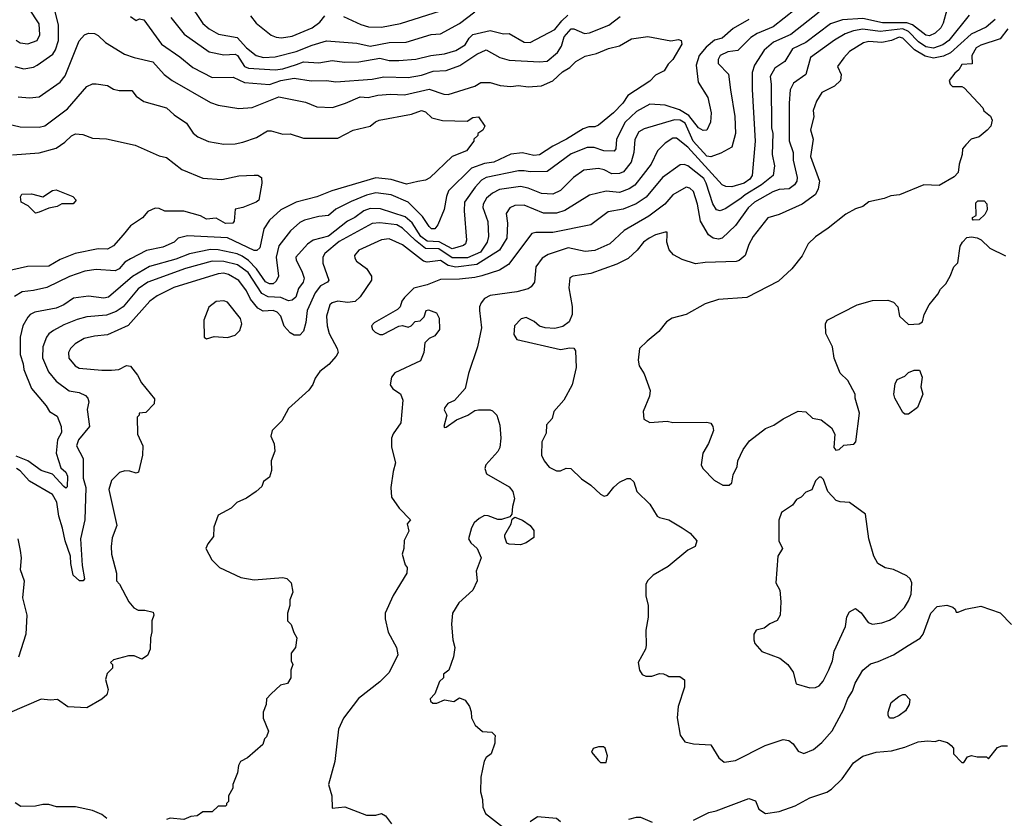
# Model space of a CAD drawing. Extents: x 1793424 to 1900092, y 321114 to 470632.
# Tile 205 of 256: x 1831183 to 1836358, y 438867 to 443064. Entities that reach past the tile are written whole.
import ezdxf

# ---------------------------------------------------------------- set-up
doc = ezdxf.new("R2010")
doc.units = 0

msp = doc.modelspace()

# ---------------------------------------------------------------- linework, layer by layer
at = {"layer": '0CON05XD'}
for points in [[(1835375, 443209.4), (1835143.8, 443026.2), (1835058.7, 442991.3), (1835025, 442969.4), (1834957.8, 442902.2), (1834905, 442895.5), (1834864.2, 442875), (1834853.1, 442855), (1834854.3, 442834.3), (1834907.9, 442777.9), (1834919.5, 442695), (1834941.9, 442555), (1834945.6, 442465), (1834925, 442393.8), (1834867.8, 442362.2), (1834815, 442342.9), (1834795, 442346.9), (1834721.9, 442425), (1834679.9, 442519.9), (1834655, 442535.3), (1834625, 442537.1), (1834465, 442490), (1834436.2, 442473.8), (1834416.3, 442433.7), (1834410, 442365), (1834396.7, 442315), (1834355.8, 442265), (1834336.2, 442255), (1834295, 442253.3), (1834255.5, 442275.5), (1834225, 442282.2), (1834147.6, 442272.4), (1834094, 442235), (1834025, 442166.9), (1833985, 442146.7), (1833925, 442149.6), (1833855, 442178.2), (1833815, 442187.1), (1833705, 442170.5), (1833667.6, 442152.4), (1833635.6, 442125), (1833618.5, 442095), (1833616.6, 442076.6), (1833643.4, 442003.4), (1833646.5, 441925), (1833638.9, 441895), (1833605, 441842), (1833537.1, 441812.9), (1833455, 441812.4), (1833385, 441859.3), (1833315, 441862), (1833262.9, 441902.9), (1833195, 441968.9), (1833165.2, 441985.2), (1833075, 441996.6), (1833035, 441992.7), (1832862.6, 441897.4), (1832785.7, 441835), (1832776.7, 441815), (1832775.5, 441785), (1832807.1, 441695), (1832800.8, 441685), (1832763.1, 441665), (1832735, 441627.5), (1832693.6, 441535), (1832687.2, 441472.8), (1832675, 441426.7), (1832655, 441406), (1832625, 441405.7), (1832605, 441417.5), (1832572.4, 441452.4), (1832555.5, 441505), (1832536, 441526), (1832515, 441535.4), (1832462.3, 441532.3), (1832435, 441546.9), (1832396.2, 441595), (1832375, 441638.6), (1832335, 441693.5), (1832280, 441725), (1832255, 441731.1), (1832225, 441727.3), (1831993, 441657), (1831905, 441611.9), (1831866.2, 441583.8), (1831753.3, 441456.7), (1831645, 441406.9), (1831575, 441400), (1831522.4, 441387.6), (1831475, 441360), (1831449.2, 441335), (1831438.6, 441315), (1831441.2, 441285), (1831474.5, 441244.5), (1831495, 441232.9), (1831615, 441221.4), (1831665, 441222.5), (1831703.8, 441226.2), (1831743.6, 441246.4), (1831765, 441242.5), (1831802.5, 441195), (1831823.3, 441155), (1831891.7, 441071.7), (1831890, 441045), (1831845, 441000), (1831810, 440995), (1831810, 440985), (1831800, 440975), (1831802.5, 440885), (1831830, 440825), (1831827.5, 440775), (1831807.5, 440685), (1831795, 440680), (1831761.7, 440691.7), (1831735, 440692.5), (1831706.4, 440683.6), (1831665, 440642.5), (1831651.2, 440595), (1831692.5, 440405), (1831668.8, 440341.2), (1831664.2, 440295), (1831666, 440255), (1831690.8, 440155), (1831691.2, 440115), (1831707.3, 440097.3), (1831756.7, 440005), (1831782.3, 439972.3), (1831805, 439961.2), (1831840.7, 439960.7), (1831885, 439950), (1831887.5, 439935), (1831876.7, 439905), (1831877, 439847), (1831870, 439815), (1831868.8, 439755), (1831855, 439722.5), (1831825, 439703.3), (1831785, 439720), (1831755, 439720), (1831675, 439700), (1831660, 439685), (1831670, 439675), (1831670, 439655), (1831643, 439627), (1831633.6, 439596.4), (1831647, 439543), (1831640, 439515), (1831615, 439492.5), (1831535, 439447.5), (1831435, 439452.5), (1831381.7, 439491.7), (1831345, 439487.5), (1831295, 439492.5), (1831128.3, 439421.7)], [(1831157, 442817), (1831205, 442805.8), (1831255, 442814.4), (1831275, 442824.3), (1831356.7, 442883.3), (1831371.5, 442905), (1831386.4, 442955), (1831386.4, 443035), (1831347.5, 443195)], [(1831165, 442956), (1831185, 442942.5), (1831225, 442937.5), (1831275, 442953.8), (1831289.2, 442985), (1831285, 443042.5), (1831230, 443125)], [(1832069.2, 443155), (1832145, 443042.9), (1832179.2, 443015), (1832227.4, 442987.4), (1832325, 442970), (1832375, 442915.6), (1832426, 442875), (1832465, 442864.7), (1832525, 442868.2), (1832635, 442896.1), (1832720.3, 442930.3), (1832795, 442952.9), (1832955, 442940), (1833025, 442924.1), (1833125, 442943.8), (1833213.6, 442946.4), (1833345, 442985.6), (1833395, 442990), (1833495, 443044.4), (1833575, 443105.6)], [(1836055.8, 443115.8), (1836037.3, 443045), (1836025, 443020.6), (1835995, 442992.5), (1835965, 442978.9), (1835945, 442982.1), (1835875, 443037.1), (1835845, 443047.6), (1835717.8, 443047.8), (1835615, 443070.9), (1835507.6, 443062.4), (1835445, 443041.5), (1835315, 442944.5), (1835245, 442910), (1835205, 442843.8), (1835151.5, 442808.5), (1835126.9, 442765), (1835132.5, 442725), (1835134.6, 442495), (1835141.5, 442465), (1835136.9, 442355), (1835149.4, 442295), (1835143.3, 442245), (1835082.1, 442195), (1834995, 442143.9), (1834975, 442126.1), (1834895, 442071.9), (1834865, 442059.2), (1834845, 442064.2), (1834825.3, 442095.3), (1834791.6, 442205), (1834779, 442229), (1834695, 442295.6), (1834675, 442303.1), (1834655, 442300.8), (1834561.4, 442235), (1834475, 442131.9), (1834423.8, 442096.2), (1834355, 442067.5), (1834276.6, 442053.4), (1834184.5, 441985.5), (1833985, 441946.2), (1833895, 441945.7), (1833875, 441940), (1833752, 441778), (1833705, 441747.5), (1833611.7, 441718.3), (1833575, 441708.5), (1833495, 441700.4), (1833395, 441698.1), (1833325, 441670.8), (1833255, 441653.3), (1833205, 441603.3), (1833191.2, 441585), (1833182.5, 441555), (1833168.8, 441541.2), (1833045, 441470), (1833032.5, 441455), (1833037.5, 441435), (1833051.7, 441421.7), (1833075, 441410), (1833090.7, 441409.3), (1833175, 441453.8), (1833195, 441456.7), (1833225, 441447.5), (1833240, 441455), (1833261.7, 441478.3), (1833288.3, 441481.7), (1833308.3, 441501.7), (1833320, 441535), (1833330.7, 441539.3), (1833373, 441523), (1833386.7, 441495), (1833390, 441435), (1833365, 441402.5), (1833335, 441387.5), (1833312.5, 441365), (1833307.5, 441315), (1833289.3, 441270.7), (1833155, 441207.5), (1833137.5, 441185), (1833130, 441145), (1833143.6, 441123.6), (1833185, 441097.5), (1833196.7, 441065), (1833186, 440945), (1833145, 440887.5), (1833136.7, 440865), (1833137, 440817), (1833158.8, 440735), (1833145, 440690), (1833133.3, 440605), (1833137.5, 440555), (1833177, 440497), (1833237.5, 440435), (1833220, 440415), (1833227.5, 440375), (1833203.6, 440326.4), (1833202.5, 440285), (1833192.5, 440255), (1833208.3, 440198.3), (1833220, 440185), (1833217.5, 440155), (1833145, 440037.5), (1833103.3, 439945), (1833103.8, 439915), (1833118.8, 439845), (1833163.3, 439765), (1833170, 439725), (1833125, 439633.3), (1833075, 439583.3), (1832963, 439497), (1832885, 439393.8), (1832857.5, 439335), (1832839.4, 439165), (1832806.2, 439045), (1832823.3, 438985), (1832825, 438920), (1832892.5, 438927.5), (1833005, 438883.3), (1833055, 438882.5), (1833085, 438892.5), (1833105, 438880), (1833137, 438837)], [(1832885, 443081.1), (1832975, 443038.1), (1833016.3, 443026.3), (1833085, 443023.8), (1833185, 443043.3), (1833395, 443111.1)], [(1835014.3, 443065), (1834932.6, 443017.4), (1834875, 442967.5), (1834835, 442955.4), (1834791.4, 442918.6), (1834753.5, 442875), (1834738.5, 442825), (1834748.1, 442735), (1834800, 442655), (1834817.5, 442575), (1834813.8, 442525), (1834795, 442483.3), (1834775, 442480.8), (1834750, 442495), (1834700.6, 442560.6), (1834650.3, 442590.3), (1834575, 442615.3), (1834495, 442619.1), (1834425, 442581.1), (1834364.5, 442525), (1834320, 442435), (1834316.9, 442385), (1834307.9, 442372.1), (1834252.5, 442375), (1834202.4, 442392.4), (1834165, 442391.5), (1834081.5, 442358.5), (1833955, 442266.7), (1833866.6, 442263.4), (1833835, 442269.1), (1833805, 442269.1), (1833635, 442233.8), (1833609.7, 442220.3), (1833577.1, 442182.9), (1833521.5, 442105), (1833518.7, 442058.7), (1833531.9, 441905), (1833525.7, 441885), (1833515, 441877.1), (1833455, 441859.2), (1833387, 441897), (1833325, 441899.3), (1833290.6, 441925), (1833245.6, 441995.6), (1833208.5, 442028.5), (1833079.5, 442069.5), (1833025, 442070.8), (1832990.9, 442059.1), (1832945, 442024.4), (1832905, 442005.5), (1832805, 441926.2), (1832725, 441904.3), (1832695, 441883.3), (1832634.5, 441815), (1832635, 441800), (1832665, 441742.5), (1832678.6, 441705), (1832672.5, 441685), (1832648.9, 441651.1), (1832634.1, 441605.9), (1832615, 441588.9), (1832595, 441586.4), (1832555, 441604.6), (1832487.8, 441607.8), (1832455, 441624.6), (1832383.9, 441735), (1832327.8, 441775), (1832255, 441793.2), (1832195, 441794.7), (1832055, 441756.1), (1831856, 441685), (1831805, 441649.5), (1831725.9, 441554.1), (1831689.3, 441530.7), (1831638.8, 441511.2), (1831535, 441501.5), (1831485, 441487.5), (1831415, 441460), (1831359.8, 441430.2), (1831336.4, 441413.6), (1831324.2, 441395), (1831304.3, 441345), (1831303.2, 441286.8), (1831333.3, 441213.3), (1831374.6, 441164.6), (1831443.4, 441113.4), (1831495, 441104), (1831528.8, 441088.8), (1831541.2, 441075), (1831545.7, 441055.7), (1831537.5, 441015), (1831549.2, 440925), (1831492, 440855), (1831480.8, 440825), (1831516.8, 440756.8), (1831517.1, 440655), (1831530.4, 440605), (1831524.4, 440435), (1831503.1, 440335), (1831510.6, 440195), (1831524, 440126), (1831515.6, 440114.4), (1831497.5, 440115), (1831464, 440145), (1831451.4, 440205), (1831450, 440245), (1831421.1, 440325), (1831408.3, 440391.7), (1831388.6, 440455), (1831377.8, 440527.8), (1831355, 440567.8), (1831235, 440638.6), (1831185, 440693.1), (1831165.3, 440705.3)], [(1831765, 443080), (1831795, 443060), (1831812.4, 443067.6), (1831835, 443063.8), (1831928.6, 442935), (1832025, 442868.6), (1832092.8, 442812.8), (1832195, 442760), (1832305, 442762.2), (1832365, 442733.5), (1832495, 442723.6), (1832555, 442743.6), (1832625, 442757.1), (1832715, 442742.2), (1832795, 442743.5), (1832845, 442737.5), (1833035, 442751.5), (1833097, 442763)], [(1835385, 443103.3), (1835235, 442985.5), (1835144.7, 442945.3), (1835095, 442904.2), (1835044.6, 442825.4), (1835033.1, 442786.9), (1835032.6, 442697.4), (1835048.8, 442425), (1835032.5, 442245), (1835020, 442225), (1834990, 442205), (1834925, 442186.2), (1834895, 442187.5), (1834875, 442196.7), (1834695, 442393.9), (1834635, 442440.8), (1834615, 442440.8), (1834575, 442414), (1834535.5, 442374.5), (1834501.1, 442305), (1834460, 442250), (1834415.3, 442194.7), (1834386, 442175), (1834335, 442156.4), (1834265, 442162.2), (1834177.6, 442142.4), (1834048.3, 442061.7), (1834005, 442047.8), (1833935, 442046.5), (1833835, 442088.5), (1833785, 442086.9), (1833758.8, 442075), (1833740, 442045), (1833746.5, 441995), (1833743.7, 441916.3), (1833705, 441852.1), (1833585, 441777.7), (1833475, 441763.7), (1833435, 441771.1), (1833395, 441798.2), (1833325, 441789.5), (1833305.4, 441795.4), (1833195, 441881.1), (1833125, 441912.9), (1833085, 441906.9), (1832965, 441853.3), (1832943.3, 441825), (1832945, 441810), (1832952.5, 441795), (1833005.7, 441755.7), (1833031.2, 441715), (1833031.2, 441695), (1832972.7, 441607.3), (1832946.4, 441583.6), (1832905, 441576.9), (1832855, 441584.2), (1832825, 441575.8), (1832812.5, 441565), (1832795.8, 441505), (1832798.1, 441455), (1832809.4, 441415), (1832851.2, 441335), (1832856.1, 441313.9), (1832846.7, 441295), (1832807.7, 441252.3), (1832760, 441215), (1832735, 441180), (1832723.3, 441146.7), (1832703, 441117), (1832595, 441020), (1832560, 440955), (1832510, 440905), (1832503.3, 440875), (1832520, 440835), (1832523, 440797), (1832503.8, 440745), (1832506.7, 440695), (1832495, 440660), (1832463.6, 440636.4), (1832455, 440610), (1832426.1, 440583.9), (1832375, 440550), (1832323.9, 440526.1), (1832293.6, 440496.4), (1832225, 440460), (1832203.6, 440396.4), (1832201.7, 440348.3), (1832171.2, 440308.8), (1832161.2, 440285), (1832193.3, 440225), (1832232.5, 440185), (1832345, 440132), (1832415, 440119.2), (1832565, 440132.5), (1832587, 440127), (1832610, 440105), (1832617.5, 440055), (1832602.5, 440015), (1832602.5, 439985), (1832590, 439945), (1832590, 439905), (1832610, 439885), (1832623, 439843), (1832640, 439815), (1832632.5, 439765), (1832610, 439735), (1832610, 439695), (1832617.5, 439675), (1832607.5, 439645), (1832607.5, 439605), (1832590, 439575), (1832553, 439567), (1832505, 439520), (1832480, 439495), (1832477.5, 439465), (1832462.5, 439425), (1832463, 439393), (1832490, 439325), (1832480, 439295), (1832470, 439285), (1832460, 439255), (1832380, 439185), (1832342.5, 439165), (1832332.5, 439145), (1832327.5, 439105), (1832303.3, 439045), (1832302.5, 439025), (1832280, 438985), (1832280, 438955), (1832270, 438945), (1832270, 438935), (1832265, 438930), (1832225, 438930), (1832195, 438900), (1832145, 438900), (1832115, 438880), (1832083, 438877), (1832045, 438860), (1831973, 438867), (1831955, 438860)], [(1831977.5, 443075), (1832047.9, 442987.9), (1832178, 442895), (1832255, 442878.5), (1832315, 442882.9), (1832326.9, 442875), (1832365, 442818.5), (1832385, 442808.5), (1832525, 442800.8), (1832565, 442806), (1832638.3, 442828.3), (1832675, 442841.8), (1832755, 442837.5), (1832825, 442850), (1832890.7, 442840.7), (1832965, 442841.8), (1833075, 442862.2), (1833125, 442850), (1833175, 442848.5), (1833265, 442856.7), (1833343.8, 442876.2), (1833415, 442883.8), (1833475, 442901.8), (1833525, 442931.5), (1833545, 442966.9), (1833564.7, 442985.3), (1833655, 443006.9), (1833725, 442989.4), (1833755, 442991.4), (1833835, 442946), (1833865, 442944.2), (1833995, 443012.5), (1834031.4, 443058.6), (1834063.3, 443086.7)], [(1832395, 443084.2), (1832425.5, 443045.5), (1832505, 442982.9), (1832531.2, 442971.2), (1832558.3, 442968.3), (1832615, 442977.5), (1832719.5, 443020.5), (1832760, 443050), (1832786.6, 443083.4)], [(1833097, 442763), (1833225, 442759.6), (1833295, 442771.8), (1833356.1, 442793.9), (1833425, 442797.3), (1833496.3, 442823.7), (1833585, 442882.2), (1833635, 442905.6), (1833706.7, 442865), (1833755, 442850.8), (1833915, 442841.9), (1833955, 442845.7), (1834009.1, 442890.9), (1834030, 442925), (1834045, 442974), (1834082, 443015), (1834095.4, 443015.4), (1834151.3, 442991.3), (1834177.5, 442995), (1834280, 443035), (1834338.8, 443081.2)], [(1836172.6, 443087.4), (1836066.2, 442955), (1836035, 442932.3), (1835985, 442914.2), (1835945, 442921.9), (1835907.3, 442947.3), (1835855, 443001), (1835825, 443016.4), (1835705, 443001.8), (1835615, 443013.5), (1835564.7, 443005.3), (1835521.1, 442988.9), (1835464.7, 442955.3), (1835340, 442865), (1835314.5, 442775.5), (1835250, 442730), (1835232.2, 442695), (1835226.5, 442625), (1835227.5, 442427.5), (1835248.5, 442365), (1835248.9, 442325), (1835269.4, 442235), (1835267.5, 442215), (1835255.8, 442195), (1835226.7, 442175), (1835175, 442170.8), (1835141.2, 442158.8), (1835044.4, 442105), (1835011.1, 442075), (1834945, 441982.9), (1834875, 441915.7), (1834855, 441910.6), (1834827.5, 441915), (1834803.9, 441933.9), (1834761.5, 442005), (1834745.4, 442095), (1834725, 442160), (1834705, 442179.2), (1834685, 442182.9), (1834615, 442142.9), (1834574.3, 442095), (1834489.5, 442030.5), (1834360, 441955), (1834283.7, 441886.3), (1834205, 441850.9), (1834155, 441845.6), (1834065, 441864.4), (1833959.7, 441830.3), (1833929.1, 441810.9), (1833895.8, 441765), (1833888, 441685), (1833870.5, 441659.5), (1833855, 441650), (1833795, 441634.4), (1833655, 441614.2), (1833625, 441598.8), (1833608, 441575), (1833598.8, 441555), (1833598.8, 441535), (1833609.2, 441445), (1833589.2, 441345), (1833540.8, 441205), (1833524.1, 441125.9), (1833467.7, 441062.3), (1833433.9, 441046.1), (1833417.5, 441025), (1833413.6, 441013.6), (1833427.5, 440985), (1833412.5, 440925), (1833415, 440920), (1833425, 440922.5), (1833479.3, 440960.7), (1833537.5, 440985), (1833575, 441010), (1833595, 441013.8), (1833655, 441013.3), (1833668.3, 441008.3), (1833691.2, 440985), (1833706.4, 440933.6), (1833712, 440865), (1833706.2, 440815), (1833696.7, 440795), (1833632.5, 440725), (1833627.5, 440705), (1833637, 440677), (1833755, 440608.8), (1833774, 440585), (1833783.6, 440546.4), (1833772.5, 440505), (1833770, 440465), (1833758.3, 440451.7), (1833715, 440437.5), (1833695, 440437.5), (1833645, 440456.7), (1833625, 440457.5), (1833597, 440443), (1833570.7, 440419.3), (1833556.7, 440393.3), (1833541.2, 440335), (1833554.1, 440314.1), (1833587.5, 440285), (1833607.5, 440235), (1833582.5, 440165), (1833586.7, 440115), (1833564.1, 440065.9), (1833491.7, 439998.3), (1833456.7, 439945), (1833452.3, 439887.7), (1833458.8, 439805), (1833470, 439765), (1833462.5, 439715), (1833437.5, 439645), (1833410, 439625), (1833410, 439605), (1833390, 439585), (1833365, 439520), (1833340, 439495), (1833341.7, 439481.7), (1833355, 439472.5), (1833375, 439472.5), (1833415, 439490), (1833465, 439480), (1833495, 439500), (1833525, 439487.5), (1833546.7, 439455), (1833556.4, 439426.4), (1833557.5, 439395), (1833577, 439357), (1833615, 439322.5), (1833665, 439320), (1833681.7, 439301.7), (1833680, 439285), (1833679.3, 439260.7), (1833660, 439205), (1833634.1, 439185.9), (1833623.9, 439166.1), (1833606.4, 439083.6), (1833604, 439005), (1833615.8, 438965), (1833616.2, 438925), (1833631.7, 438891.7), (1833725, 438817.5)], [(1836310.6, 443065), (1836261.9, 443025), (1836183.1, 442986.9), (1836075, 442889.7), (1836038.2, 442871.8), (1835985, 442862.3), (1835942.1, 442872.1), (1835885.7, 442905.7), (1835825, 442967.5), (1835805, 442972.3), (1835765, 442954.7), (1835715, 442943.9), (1835645, 442949.1), (1835617.2, 442942.8), (1835545, 442895.8), (1835515, 442863.3), (1835481.7, 442818.3), (1835500, 442775), (1835496.7, 442745), (1835465, 442713.8), (1835398.6, 442681.4), (1835371.2, 442635), (1835354.1, 442585.9), (1835356.1, 442553.9), (1835338.8, 442485), (1835354, 442435), (1835340, 442345), (1835386, 442215), (1835379.2, 442175), (1835365.4, 442144.6), (1835295, 442094.3), (1835175, 442040), (1835115, 442022), (1835037.5, 441925), (1835015, 441882.5), (1834996.2, 441825), (1834965, 441798), (1834947.9, 441792.1), (1834785, 441788), (1834735, 441781.2), (1834665, 441803.8), (1834618.3, 441828.3), (1834595.8, 441855), (1834584, 441895), (1834586.7, 441933.3), (1834586.7, 441946.7), (1834575, 441946.7), (1834525, 441932.5), (1834491.2, 441915), (1834461.4, 441895), (1834427.6, 441852.4), (1834381.1, 441808.9), (1834321.7, 441778.3), (1834185, 441730), (1834090, 441715), (1834075, 441706.7), (1834069.2, 441655), (1834087.3, 441557.3), (1834086, 441515), (1834070, 441475), (1834038.3, 441451.7), (1833995, 441440), (1833945, 441443.8), (1833915, 441453.3), (1833887.3, 441477.3), (1833845, 441498.8), (1833817.7, 441492.3), (1833783.3, 441455), (1833779.3, 441409.3), (1833795, 441383.3), (1834025, 441330), (1834075, 441340), (1834095, 441337.5), (1834103.6, 441323.6), (1834108, 441235), (1834086.7, 441145), (1834042.5, 441065), (1833990, 441005), (1833981.7, 440968.3), (1833952.5, 440935), (1833949.3, 440890.7), (1833926.7, 440845), (1833926.2, 440775), (1833940, 440745), (1833965, 440712.5), (1834005, 440692.5), (1834025, 440692.5), (1834055, 440707.5), (1834080, 440705), (1834135, 440651.2), (1834185, 440616.7), (1834235, 440570), (1834255, 440560), (1834272.5, 440565), (1834305, 440606.7), (1834335, 440632.5), (1834375, 440652.5), (1834391.7, 440651.7), (1834410, 440635), (1834426.7, 440585), (1834495, 440517.5), (1834532.5, 440455), (1834545, 440446.7), (1834595, 440436), (1834665, 440393.8), (1834706.7, 440365), (1834742.5, 440325), (1834732.5, 440295), (1834693.9, 440276.1), (1834590.7, 440189.3), (1834512.5, 440145), (1834482.5, 440115), (1834473.3, 440095), (1834473.3, 440035), (1834486.2, 439985), (1834485.8, 439924.2), (1834474.2, 439855), (1834476, 439775), (1834471.2, 439755), (1834433.3, 439685), (1834440, 439645), (1834455, 439622.5), (1834473.6, 439613.6), (1834505, 439613.3), (1834545, 439627.5), (1834566.4, 439626.4), (1834585, 439617.5), (1834595, 439612.5), (1834651.7, 439611.7), (1834677.5, 439595), (1834677.5, 439555), (1834643.8, 439455), (1834638.8, 439395), (1834654.2, 439304.2), (1834679.3, 439269.3), (1834725, 439258.8), (1834815, 439252.5), (1834857.5, 439185), (1834885, 439162.5), (1834945, 439171.2), (1835100.9, 439249.1), (1835195, 439280), (1835226, 439276), (1835247.7, 439257.7), (1835275, 439220), (1835305, 439206.7), (1835355, 439228.8), (1835398.8, 439265), (1835453, 439327), (1835515, 439440), (1835535, 439496.7), (1835560.8, 439535), (1835573.2, 439576.8), (1835614.3, 439645.7), (1835655, 439678.8), (1835695, 439690), (1835775, 439726), (1835853.3, 439775), (1835915, 439813.8), (1835931.2, 439835), (1835972, 439945), (1836005, 439979.2), (1836055, 439986.7), (1836087, 439977), (1836100, 439965), (1836105, 439950), (1836115, 439950), (1836153.6, 439966.4), (1836235, 439981.2), (1836336.4, 439946.4), (1836395.9, 439885.9)], [(1836375.6, 443015), (1836336.8, 442963.2), (1836235, 442930), (1836210, 442915), (1836186.7, 442875), (1836188.3, 442831.7), (1836135, 442827.5), (1836119.3, 442800.7), (1836097, 442783), (1836067.5, 442745), (1836072.5, 442725), (1836085, 442712.5), (1836135, 442712.5), (1836146.4, 442706.4), (1836245, 442600), (1836250, 442585), (1836285, 442557.5), (1836293.3, 442535), (1836286.7, 442505), (1836267.7, 442482.3), (1836225, 442447.5), (1836183.8, 442436.2), (1836155, 442406.7), (1836137.5, 442385), (1836136.2, 442355), (1836120, 442305), (1836115, 442260), (1836095, 442237.5), (1836015, 442192.5), (1835935, 442196.7), (1835806.4, 442143.6), (1835761.7, 442138.3), (1835726.4, 442123.6), (1835645, 442106.7), (1835615, 442082.5), (1835575, 442070), (1835525, 442042.5), (1835432.3, 441967.7), (1835365, 441923.3), (1835326.7, 441885), (1835295, 441822.5), (1835241.2, 441755), (1835170.8, 441689.2), (1835005, 441603.8), (1834855, 441593.3), (1834785, 441570), (1834685, 441514), (1834612.5, 441495), (1834582.5, 441475), (1834542.5, 441425), (1834480, 441375), (1834441.2, 441335), (1834433.8, 441275), (1834438.8, 441245), (1834465, 441202.5), (1834496, 441115), (1834493.8, 441085), (1834460, 441005), (1834463.9, 440963.9), (1834495, 440946.7), (1834585, 440954), (1834616.1, 440946.1), (1834795, 440948.8), (1834815, 440942.5), (1834826.4, 440926.4), (1834830, 440905), (1834803.9, 440836.1), (1834773.3, 440785), (1834763.9, 440723.9), (1834772.5, 440705), (1834833.6, 440643.6), (1834878.3, 440618.3), (1834911.7, 440618.3), (1834925, 440630), (1834932.5, 440672.5), (1834953.3, 440715), (1834956.7, 440745), (1834986.2, 440805), (1835018.8, 440851.2), (1835103.3, 440915), (1835147, 440933), (1835195, 440966.2), (1835275, 441006.7), (1835315, 441002.5), (1835349.3, 440969.3), (1835395, 440960), (1835449.3, 440919.3), (1835467.5, 440885), (1835462.5, 440815), (1835471.7, 440801.7), (1835490, 440805), (1835515, 440827.5), (1835567, 440833), (1835577.5, 440845), (1835596.2, 440995), (1835573.9, 441073.9), (1835573.3, 441095), (1835535, 441167.5), (1835495.9, 441205.9), (1835463.8, 441285), (1835454.1, 441344.1), (1835420, 441415), (1835417.5, 441465), (1835427.5, 441485), (1835585, 441566), (1835665, 441588), (1835745, 441590), (1835775, 441580), (1835797.5, 441555), (1835807.5, 441505), (1835855, 441462.5), (1835910, 441465), (1835927.5, 441475), (1835937.5, 441515), (1835963.3, 441565), (1836008.3, 441621.7), (1836021.7, 441648.3), (1836050, 441675), (1836073.3, 441715), (1836092.5, 441765), (1836113.6, 441786.4), (1836126.1, 441873.9), (1836137.5, 441895), (1836161.7, 441918.3), (1836185, 441922.5), (1836215, 441917.5), (1836236.4, 441906.4), (1836282.7, 441862.7), (1836365, 441823.3)], [(1831175, 442657.5), (1831235, 442652.5), (1831285, 442657.5), (1831396, 442735), (1831421.7, 442768.3), (1831495, 442953.3), (1831522.5, 442985), (1831545, 442993.3), (1831575, 442991.2), (1831595, 442981.2), (1831633.2, 442943.2), (1831733.2, 442883.2), (1831784.3, 442864.3), (1831882.4, 442842.4), (1831942, 442775), (1831983.8, 442745), (1832185, 442628), (1832225, 442614.2), (1832335, 442597.1), (1832405, 442602.2), (1832545, 442658), (1832685, 442630.8), (1832745, 442605.8), (1832827, 442603), (1832895.5, 442624.5), (1832972, 442658), (1833015, 442655.5), (1833065, 442667.5), (1833131.7, 442671.7), (1833205, 442669.5), (1833335, 442698.1), (1833412.1, 442672.1), (1833435, 442670), (1833575, 442714.2), (1833605.9, 442734.1), (1833655, 442732.9), (1833708.3, 442718.3), (1833765, 442711.9), (1833805, 442717.5), (1833855, 442710.8), (1833925, 442715.6), (1833985, 442741.9), (1834035, 442790), (1834075, 442813.1), (1834105, 442843.8), (1834155, 442872.5), (1834215, 442886), (1834277.7, 442912.3), (1834335, 442926.2), (1834397.7, 442962.3), (1834485, 442976.2), (1834605, 442953.3), (1834645, 442960), (1834660, 442955), (1834663.3, 442935), (1834616, 442854), (1834590.7, 442829.3), (1834570, 442795), (1834525, 442772.5), (1834495, 442740), (1834380, 442665), (1834352.5, 442625), (1834304.2, 442575), (1834225, 442508.8), (1834205, 442500), (1834175, 442500.6), (1834145, 442490.6), (1834057.5, 442435)], [(1831105, 442520.8), (1831185, 442500), (1831285, 442498.6), (1831315, 442505.8), (1831434.5, 442595.5), (1831535, 442713.3), (1831565, 442726.7), (1831585, 442727.5), (1831645, 442718), (1831675, 442698.8), (1831705, 442691.2), (1831771.7, 442691.7), (1831795, 442662.5), (1831835, 442633.8), (1831955, 442600.8), (1831995, 442564), (1832059.7, 442519.7), (1832095, 442466.7), (1832118.8, 442448.8), (1832175, 442424), (1832255, 442410), (1832315, 442410.8), (1832355, 442420.8), (1832427.5, 442445), (1832485, 442478.8), (1832505, 442478.8), (1832565, 442462), (1832605, 442463.8), (1832675, 442440.8), (1832855, 442441.2), (1832935, 442483.3), (1833025, 442503.8), (1833053, 442527), (1833072.5, 442535), (1833242, 442568), (1833295, 442586.5), (1833315, 442579.2), (1833348.7, 442548.7), (1833405, 442534.3), (1833535, 442531.2), (1833565, 442550), (1833595, 442552.5), (1833627.5, 442505), (1833616.4, 442483.6), (1833590, 442465), (1833590, 442455), (1833570, 442435), (1833570, 442425), (1833530.8, 442375), (1833455, 442344), (1833337.6, 442232.4), (1833315, 442221.2), (1833275.9, 442214.1)], [(1831145, 442352.9), (1831285, 442363.3), (1831375, 442389.2), (1831420.2, 442419.8), (1831455, 442454), (1831475.9, 442464.1), (1831515, 442461.2), (1831565, 442441.2), (1831638.3, 442438.3), (1831790, 442405), (1831915, 442347.5), (1831955, 442338.8), (1832035, 442276), (1832145, 442231.2), (1832245, 442223.3), (1832335, 442244), (1832415, 442246.7), (1832435, 442246.7), (1832453.9, 442233.9), (1832456.1, 442203.9), (1832438.8, 442115), (1832425.6, 442104.4), (1832355, 442076.2), (1832315, 442067.5), (1832310, 442005), (1832303.3, 441995), (1832265, 441992.5), (1832215, 442020), (1832165, 442016.2), (1832133.1, 442033.1), (1832045, 442057.5), (1831945, 442058), (1831915, 442072), (1831895, 442074), (1831856.7, 442055), (1831828.3, 442021.7), (1831765, 441980), (1831727.4, 441932.6), (1831675.8, 441875), (1831645, 441856.9), (1831595, 441858.9), (1831475, 441834.5), (1831395, 441804.3), (1831335, 441769.2), (1831223, 441767), (1831092.7, 441737.3)], [(1834057.5, 442435), (1833985, 442399.5), (1833915, 442353.5), (1833885, 442350.9), (1833825, 442363.6), (1833765, 442357.5), (1833675, 442315.4), (1833625, 442308.8), (1833557.1, 442282.9), (1833436.9, 442165), (1833425.6, 442135), (1833413.4, 442066.6), (1833381.2, 441985), (1833365, 441964.3), (1833347.5, 441965), (1833335, 441976.2), (1833299.1, 442029.1), (1833224.7, 442104.7), (1833135, 442142.7), (1833055, 442153.8), (1833005, 442142.3), (1832925, 442108.8), (1832845, 442067.3), (1832805, 442035.4), (1832755, 442030), (1832679.8, 442010.2), (1832655, 441997.1), (1832605.5, 441954.5), (1832544.6, 441875.4), (1832531.5, 441815), (1832542.5, 441715), (1832530.7, 441689.3), (1832515, 441675.6), (1832495, 441675.4), (1832475, 441686.4), (1832428.2, 441755), (1832385, 441798.4), (1832351.4, 441821.4), (1832325, 441833.1), (1832225, 441854), (1832185, 441856), (1832076, 441834), (1832003.8, 441805), (1831865, 441766.8), (1831775.3, 441714.7), (1831650, 441605), (1831625, 441600.6), (1831545, 441610), (1831465, 441599.4), (1831415.3, 441564.7), (1831375, 441547.8), (1831262.6, 441527.4), (1831238, 441515), (1831225, 441500), (1831200, 441455), (1831185.8, 441395), (1831184.4, 441305), (1831201.4, 441255), (1831204.5, 441225), (1831245.6, 441125), (1831322, 441035), (1831340, 441005), (1831380, 440980), (1831401.4, 440925), (1831403.1, 440895), (1831381.9, 440855), (1831374.6, 440785), (1831398.3, 440708.3), (1831424.4, 440685), (1831433.6, 440665), (1831432, 440608), (1831425, 440601.2), (1831415, 440610), (1831355.5, 440675.5), (1831295, 440694), (1831225, 440745.3), (1831165, 440770)], [(1833275.9, 442214.1), (1833215, 442200), (1833135, 442223.8), (1833055, 442232), (1832823.3, 442165), (1832745, 442132.5), (1832635, 442105.5), (1832556, 442065), (1832495, 442010.8), (1832465.6, 441965), (1832445.3, 441864.7), (1832429.4, 441850.6), (1832415, 441851.1), (1832275, 441917.7), (1832065, 441927.5), (1832015, 441915.7), (1831995, 441894.3), (1831935, 441867.5), (1831849.1, 441850.9), (1831765, 441807.1), (1831735, 441788.6), (1831705, 441754.5), (1831685, 441743.6), (1831585, 441751.1), (1831525, 441742.2), (1831445, 441714.5), (1831325, 441656.7), (1831255, 441640), (1831195, 441634.3), (1831155, 441609.2)], [(1831265, 442046.7), (1831226.7, 442085), (1831190, 442105), (1831187, 442133), (1831193.3, 442146.7), (1831245, 442148.8), (1831305, 442133.3), (1831355, 442166.2), (1831375, 442170), (1831462.5, 442135), (1831478.8, 442115), (1831464.1, 442095.9), (1831405, 442096), (1831378.8, 442081.2), (1831335.9, 442074.1), (1831285, 442052.5), (1831265, 442046.7)], [(1836195, 442010), (1836190, 442015), (1836190, 442025), (1836210, 442035), (1836208.3, 442101.7), (1836218.3, 442111.7), (1836251.7, 442111.7), (1836266.4, 442096.4), (1836267.5, 442065), (1836255, 442040), (1836225, 442012.5), (1836195, 442010)], [(1832165, 441386.7), (1832205, 441398), (1832275, 441394), (1832315, 441406.2), (1832340.5, 441429.5), (1832350, 441465), (1832344.1, 441494.1), (1832275, 441578.8), (1832255, 441586.2), (1832215, 441583.3), (1832176.4, 441553.6), (1832151.2, 441485), (1832152.5, 441395), (1832165, 441386.7)], [(1835855, 440990), (1835835, 440990), (1835825, 441000), (1835782.5, 441075), (1835776.7, 441095), (1835785, 441150), (1835795, 441172.5), (1835835, 441190), (1835855, 441210), (1835885, 441222.5), (1835911.7, 441221.7), (1835926.7, 441185), (1835920, 441135), (1835930, 441095), (1835902.5, 441025), (1835855, 440990)], [(1835335, 439552.5), (1835365, 439553.3), (1835385, 439563.3), (1835405, 439586.7), (1835435, 439647.5), (1835454.2, 439695), (1835463.8, 439745), (1835523.8, 439875), (1835530, 439925), (1835545, 439952.5), (1835575, 439970), (1835606, 439946), (1835642.5, 439895), (1835665, 439886.7), (1835715, 439894), (1835755, 439908), (1835785, 439926.2), (1835833.8, 439975), (1835855, 440010), (1835869.2, 440045), (1835871.2, 440105), (1835863.3, 440125), (1835845, 440141.2), (1835775, 440173.8), (1835732.3, 440182.3), (1835693.8, 440205), (1835672, 440245), (1835645.8, 440335), (1835627.5, 440465), (1835545, 440526.7), (1835495, 440530), (1835475, 440537.5), (1835430, 440585), (1835407, 440647), (1835395, 440660), (1835385, 440660), (1835365, 440640), (1835346.4, 440593.6), (1835315, 440580), (1835290, 440555), (1835265, 440542.5), (1835245, 440512.5), (1835187, 440473), (1835173, 440433), (1835173, 440377), (1835172.5, 440325), (1835192.5, 440285), (1835167.5, 440245), (1835156.7, 440105), (1835178.8, 440065), (1835183.8, 440005), (1835180, 439935), (1835163.6, 439906.4), (1835125, 439888.8), (1835095, 439866.2), (1835054.1, 439855.9), (1835041.2, 439835), (1835041.2, 439805), (1835046.7, 439785), (1835082.7, 439742.7), (1835177.7, 439707.7), (1835220, 439675), (1835247.5, 439635), (1835263.6, 439573.6), (1835335, 439552.5)], [(1833815, 440303.8), (1833755, 440307.5), (1833743.3, 440313.3), (1833732.5, 440345), (1833733, 440357), (1833766.7, 440415), (1833771.7, 440438.3), (1833785, 440450), (1833825, 440433.3), (1833865.8, 440405.8), (1833885, 440380), (1833885, 440343.3), (1833845, 440314), (1833815, 440303.8)], [(1831172.5, 440335), (1831185.7, 440274.3), (1831190, 440235), (1831184.3, 440175), (1831206.2, 440115), (1831196.7, 440025), (1831219.4, 439935), (1831215.6, 439835), (1831176.3, 439713.7)], [(1835775, 439392.5), (1835755, 439392.5), (1835748.3, 439408.3), (1835747.5, 439425), (1835763.9, 439476.1), (1835803.9, 439506.1), (1835825, 439517.5), (1835837, 439517), (1835861.7, 439491.7), (1835857.5, 439465), (1835837.7, 439432.3), (1835805, 439406.7), (1835775, 439392.5)], [(1834723.9, 438856.1), (1834805, 438898), (1834843.2, 438906.8), (1835015, 438970), (1835049.3, 438959.3), (1835067.5, 438915), (1835102.3, 438892.3), (1835175, 438902), (1835258.1, 438931.9), (1835335, 438974), (1835425, 439004.2), (1835450.3, 439019.7), (1835505.6, 439074.4), (1835565, 439158.8), (1835615, 439192.5), (1835685, 439214.2), (1835765, 439221.2), (1835835, 439240), (1835905, 439268), (1835955, 439273.8), (1835995, 439270), (1836015, 439276.7), (1836060, 439265), (1836079.3, 439249.3), (1836090, 439235), (1836090, 439205), (1836135, 439160), (1836145, 439160), (1836165, 439190), (1836185, 439197.5), (1836215, 439190), (1836265, 439190), (1836275, 439180), (1836321.7, 439238.3), (1836345, 439246.7), (1836375, 439246.7)], [(1834265, 439160), (1834272.5, 439195), (1834260, 439235), (1834251.7, 439241.7), (1834225, 439242.5), (1834197, 439233), (1834187.5, 439215), (1834225, 439170), (1834235, 439160), (1834265, 439160)], [(1831640, 438865), (1831615, 438887.5), (1831565, 438907.5), (1831476.4, 438926.4), (1831377, 438927), (1831335, 438940), (1831305, 438940), (1831265, 438930), (1831188.3, 438928.3), (1831158.8, 438948.8)], [(1833865, 438850), (1833905, 438876.7), (1834005, 438867.5), (1834025, 438850)], [(1834385, 438862.5), (1834425, 438872.5), (1834445, 438872.5), (1834507, 438847)]]:
    msp.add_lwpolyline(points, dxfattribs=at)

doc.saveas('drawing.dxf')
